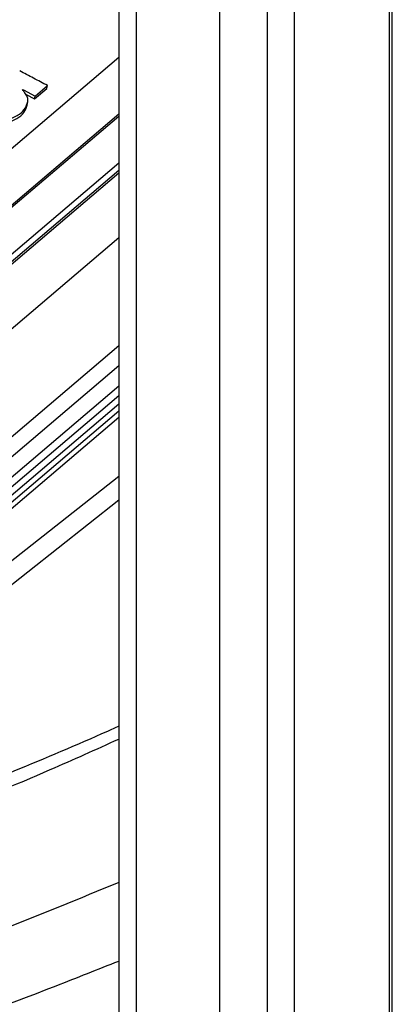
# Paper-space layout 'Sheet2' of a CAD drawing. Header units: millimetres. Extents: x 3 to 471, y 5 to 248.
# Tile 39 of 80: x 78.85 to 80.46, y 123.82 to 128.08. Entities that reach past the tile are written whole.
import ezdxf

# ---------------------------------------------------------------- set-up
doc = ezdxf.new("R2010")
doc.units = ezdxf.units.MM

psp = doc.layouts.new('Sheet2')

# ---------------------------------------------------------------- linework, layer by layer
at = {"color": 7, "linetype": 'Continuous', "lineweight": 25}
for p, q in [((79.9209, 136.6631), (79.9209, 117.5697)), ((80.0395, 117.5413), (80.0395, 136.645)), ((80.463, 118.7537), (80.463, 135.9691)), ((80.45, 135.9509), (80.45, 118.7355)), ((79.7155, 119.5859), (79.7155, 135.7806)), ((79.2781, 135.5862), (79.2781, 119.2593)), ((79.3541, 119.2411), (79.3541, 135.572)), ((77.0925, 126.063), (79.2781, 127.9208)), ((78.8643, 127.7751), (78.8649, 127.7789)), ((78.8649, 127.7789), (78.9152, 127.7525)), ((78.9133, 127.7398), (78.9667, 127.7852)), ((78.9152, 127.7525), (78.9686, 127.7979)), ((78.9667, 127.7852), (78.9686, 127.7979)), ((78.876, 127.7593), (78.9133, 127.7398)), ((78.9133, 127.7398), (78.9152, 127.7525)), ((78.8778, 127.704), (78.8797, 127.7167)), ((78.8817, 127.7177), (78.8837, 127.7304)), ((77.2856, 125.9821), (79.2781, 127.6757)), ((79.2781, 127.6646), (77.2936, 125.9778)), ((79.2781, 127.4621), (77.4403, 125.8999)), ((77.4456, 125.8619), (79.2781, 127.4196)), ((79.2781, 127.4307), (77.4475, 125.8746)), ((76.3403, 123.9583), (79.2781, 126.4556)), ((76.4591, 123.9931), (79.2781, 126.3893)), ((76.8992, 124.1287), (79.2781, 126.003))]:
    psp.add_line(p, q, dxfattribs=at)
at = {"color": 8, "linetype": 'Continuous', "lineweight": 25}
for p, q in [((79.2781, 127.1378), (75.7363, 124.1272)), ((75.9516, 123.8445), (79.2781, 126.6722)), ((79.2781, 126.5838), (76.1104, 123.8912)), ((76.2664, 123.9368), (79.2781, 126.4967)), ((79.2781, 126.4178), (76.4079, 123.9781)), ((79.2781, 126.3598), (76.512, 124.0085)), ((79.2781, 126.1051), (76.6803, 124.0584))]:
    psp.add_line(p, q, dxfattribs=at)
at = {"color": 7, "linetype": 'Continuous', "lineweight": 25}
for points, knots in [([(78.9686, 127.7979), (78.9586, 127.8032), (78.9385, 127.8138), (78.8985, 127.8351), (78.8685, 127.851), (78.8485, 127.8617)], [0, 0, 0, 0, 0.250004, 0.500007, 1, 1, 1, 1]), ([(78.8601, 127.7805), (78.861, 127.7803), (78.8622, 127.78), (78.8638, 127.7794), (78.8645, 127.779), (78.8649, 127.7789)], [0, 0, 0, 0, 0.494013, 0.743253, 1, 1, 1, 1]), ([(78.8811, 127.75), (78.8799, 127.7527), (78.8773, 127.758), (78.8696, 127.7681), (78.8639, 127.7756), (78.8601, 127.7805)], [0, 0, 0, 0, 0.255539, 0.510404, 1, 1, 1, 1]), ([(78.8797, 127.7167), (78.8807, 127.7194), (78.8826, 127.7248), (78.885, 127.7358), (78.8827, 127.7444), (78.8811, 127.75)], [0, 0, 0, 0, 0.255099, 0.510621, 1, 1, 1, 1]), ([(78.8013, 127.639), (78.817, 127.6456), (78.8467, 127.6582), (78.8696, 127.683), (78.8758, 127.6988), (78.8778, 127.704)], [0, 0, 0, 0, 0.432677, 0.815464, 1, 1, 1, 1]), ([(78.8032, 127.6517), (78.819, 127.6583), (78.8486, 127.6709), (78.8715, 127.6957), (78.8777, 127.7115), (78.8797, 127.7167)], [0, 0, 0, 0, 0.432677, 0.815464, 1, 1, 1, 1]), ([(78.8778, 127.704), (78.8788, 127.7067), (78.8805, 127.7112), (78.8812, 127.7158), (78.8815, 127.7177)], [0, 0, 0, 0, 0.601075, 1, 1, 1, 1]), ([(79.2781, 125.0232), (79.2615, 125.0157), (79.1124, 124.9485), (78.8092, 124.8209), (78.3522, 124.6364), (77.8402, 124.4439), (77.2718, 124.2456), (76.6454, 124.0433), (76.2006, 123.9161), (75.9703, 123.8502)], [0, 0, 0, 0, 0.016276, 0.146223, 0.289769, 0.446915, 0.617667, 0.802027, 1, 1, 1, 1])]:
    psp.add_open_spline(points, degree=3, knots=knots, dxfattribs=at)
at = {"color": 8, "linetype": 'Continuous', "lineweight": 25}
for points, knots in [([(76.0307, 123.8184), (76.3726, 123.9175), (77.0567, 124.1156), (78.0378, 124.4587), (78.7804, 124.7424), (79.1795, 124.9228), (79.2781, 124.9674)], [0, 0, 0, 0, 0.300409, 0.600911, 0.901387, 1, 1, 1, 1]), ([(79.2781, 124.3462), (79.1065, 124.2757), (78.6354, 124.0822), (77.8281, 123.7958), (77.1783, 123.5958), (76.8534, 123.4959)], [0, 0, 0, 0, 0.222579, 0.611322, 1, 1, 1, 1]), ([(76.9554, 123.203), (77.1819, 123.2717), (77.6428, 123.4113), (78.3264, 123.644), (78.8725, 123.8447), (79.1877, 123.9701), (79.2781, 124.006)], [0, 0, 0, 0, 0.283111, 0.575903, 0.878376, 1, 1, 1, 1])]:
    psp.add_open_spline(points, degree=3, knots=knots, dxfattribs=at)

doc.saveas('drawing.dxf')
